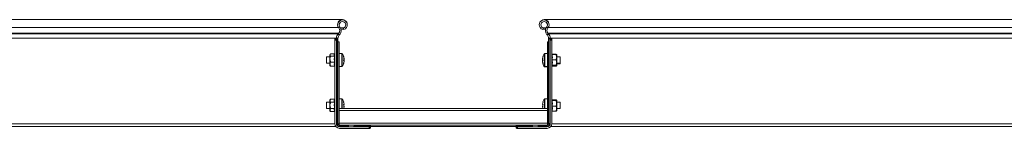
# Model space of a CAD drawing. Header units: millimetres. Extents: x 16 to 6312, y -8659 to -420.
# Tile 31 of 73: x 1195 to 2116, y -5075 to -4973. Entities that reach past the tile are written whole.
import ezdxf

# ---------------------------------------------------------------- set-up
doc = ezdxf.new("R2010")
doc.units = ezdxf.units.MM

msp = doc.modelspace()

# ---------------------------------------------------------------- linework, layer by layer
at = {"color": 7, "linetype": 'Continuous', "lineweight": 15}
for p, q in [((1496.98, -4973.3), (891.31, -4973.3)), ((1493.48, -4981.06), (1494.64, -4980.1)), ((1498.09, -4980.99), (1495.24, -4980.99)), ((1498.4, -4982.48), (1497.93, -4981.05)), ((1684.22, -4982.48), (1684.69, -4981.05)), ((1687.38, -4980.99), (1684.52, -4980.99)), ((2291.31, -4973.3), (1685.63, -4973.3)), ((1689.13, -4981.06), (1687.98, -4980.1)), ((1493.3, -4986.07), (891.31, -4986.07)), ((1492.96, -4986.43), (891.31, -4986.43)), ((1493.3, -4986.07), (1492.96, -4986.43)), ((1492.96, -4986.73), (1493.3, -4986.37)), ((1494.05, -4987.76), (1492.96, -4986.73)), ((1493.3, -4986.37), (1494.39, -4987.4)), ((1494.05, -4987.76), (1494.39, -4987.4)), ((1498.28, -4982.12), (1495.7, -4982.12)), ((1686.92, -4982.12), (1684.34, -4982.12)), ((1689.31, -4986.37), (1688.23, -4987.4)), ((1688.57, -4987.76), (1688.23, -4987.4)), ((1688.57, -4987.76), (1689.66, -4986.73)), ((1689.31, -4986.07), (1689.66, -4986.43)), ((2291.31, -4986.07), (1689.31, -4986.07)), ((1689.66, -4986.73), (1689.31, -4986.37)), ((2291.31, -4986.43), (1689.66, -4986.43)), ((1491.31, -4990.56), (891.31, -4990.56)), ((1489.81, -4992.12), (1489.85, -4991.7)), ((1489.81, -4992.6), (1489.81, -4992.12)), ((1489.81, -4992.6), (1489.81, -5070.6)), ((1489.81, -4992.6), (1491.31, -4992.6)), ((1489.85, -4991.7), (1491.4, -4991.7)), ((1490.52, -4991.1), (1492.45, -4991.1)), ((1491.31, -4990.6), (1492.81, -4990.6)), ((1491.31, -4991.1), (1491.31, -4990.86)), ((1491.4, -4991.7), (1491.31, -4992.12)), ((1491.31, -4992.12), (1491.31, -4992.6)), ((1491.31, -5070.6), (1491.31, -4992.6)), ((1491.81, -5070.6), (1491.81, -4991.28)), ((1492.77, -4991.1), (1492.45, -4991.1)), ((1492.81, -4990.6), (1492.81, -4990.86)), ((1492.81, -5070.6), (1492.81, -4990.86)), ((1494.01, -4994.1), (1492.81, -4994.1)), ((1494.01, -4994.1), (1494.01, -5056.66)), ((1688.61, -4994.1), (1688.61, -5056.66)), ((1689.81, -4994.1), (1688.61, -4994.1)), ((1689.81, -4990.6), (1689.81, -4990.86)), ((1691.3, -4990.6), (1689.81, -4990.6)), ((1689.81, -5070.6), (1689.81, -4990.86)), ((1689.85, -4991.1), (1690.16, -4991.1)), ((1692.1, -4991.1), (1690.16, -4991.1)), ((1690.81, -5070.6), (1690.81, -4991.28)), ((1691.22, -4991.7), (1691.31, -4992.12)), ((1692.76, -4991.7), (1691.22, -4991.7)), ((2291.31, -4990.56), (1691.31, -4990.56)), ((1691.31, -4991.1), (1691.31, -4990.86)), ((1691.31, -4992.12), (1691.31, -4992.6)), ((1691.31, -5070.6), (1691.31, -4992.6)), ((1692.81, -4992.6), (1691.31, -4992.6)), ((1692.81, -4992.12), (1692.76, -4991.7)), ((1692.81, -4992.6), (1692.81, -4992.12)), ((1692.81, -4992.6), (1692.81, -5070.6)), ((1485.31, -5008.1), (1482.01, -5008.1)), ((1482.01, -5008.1), (1482.01, -5014.1)), ((1485.58, -5005.75), (1485.31, -5006.1)), ((1485.31, -5006.1), (1485.31, -5006.43)), ((1485.31, -5010.31), (1485.31, -5006.43)), ((1489.59, -5005.4), (1485.91, -5005.4)), ((1489.59, -5007.46), (1485.91, -5007.46)), ((1489.81, -5005.47), (1489.8, -5005.49)), ((1496.33, -5005.1), (1494.01, -5005.1)), ((1688.61, -5005.1), (1686.28, -5005.1)), ((1692.95, -5005.86), (1692.81, -5005.47)), ((1693.02, -5005.71), (1696.71, -5005.71)), ((1693.02, -5006.02), (1696.71, -5006.02)), ((1696.71, -5005.71), (1696.82, -5005.95)), ((1697.31, -5008.48), (1697.31, -5006.1)), ((1700.61, -5008.1), (1697.31, -5008.1)), ((1697.31, -5008.48), (1697.31, -5013.48)), ((1700.61, -5010.63), (1700.61, -5008.1)), ((1482.01, -5014.1), (1485.31, -5014.1)), ((1485.31, -5010.31), (1485.31, -5014.98)), ((1485.31, -5014.98), (1485.31, -5016.1)), ((1485.31, -5016.1), (1485.59, -5016.46)), ((1485.91, -5016.8), (1485.6, -5016.45)), ((1489.59, -5013.16), (1485.91, -5013.16)), ((1489.59, -5016.8), (1485.91, -5016.8)), ((1494.01, -5017.1), (1496.33, -5017.1)), ((1498.49, -5009.62), (1498.49, -5009.67)), ((1498.49, -5009.67), (1498.49, -5010.19)), ((1498.49, -5010.61), (1498.49, -5010.18)), ((1498.49, -5010.8), (1498.49, -5010.61)), ((1498.49, -5011.41), (1498.49, -5011.59)), ((1498.49, -5011.59), (1498.49, -5012.31)), ((1498.49, -5012.54), (1498.49, -5012.31)), ((1498.49, -5012.59), (1498.49, -5012.54)), ((1684.12, -5009.67), (1684.12, -5009.62)), ((1684.12, -5010.19), (1684.12, -5009.67)), ((1684.12, -5010.17), (1684.12, -5010.61)), ((1684.12, -5010.61), (1684.12, -5010.8)), ((1684.12, -5010.8), (1684.12, -5011.11)), ((1684.12, -5011.11), (1684.12, -5011.3)), ((1684.12, -5011.3), (1684.15, -5011.35)), ((1684.12, -5011.59), (1684.12, -5011.41)), ((1684.12, -5012.31), (1684.12, -5011.59)), ((1684.12, -5012.31), (1684.12, -5012.54)), ((1684.12, -5012.54), (1684.12, -5012.59)), ((1684.12, -5012.81), (1684.12, -5012.59)), ((1684.12, -5012.81), (1684.12, -5013.04)), ((1684.12, -5013.04), (1684.12, -5013.09)), ((1686.28, -5017.1), (1688.61, -5017.1)), ((1686.28, -5017.6), (1688.61, -5017.6)), ((1692.81, -5016.73), (1692.95, -5016.35)), ((1692.81, -5017.23), (1692.95, -5016.85)), ((1693.02, -5010.94), (1696.71, -5010.94)), ((1693.02, -5016.02), (1696.71, -5016.02)), ((1693.02, -5016.18), (1696.71, -5016.18)), ((1693.02, -5016.49), (1696.71, -5016.49)), ((1693.02, -5016.52), (1696.71, -5016.52)), ((1693.02, -5016.68), (1696.71, -5016.68)), ((1693.02, -5016.99), (1696.71, -5016.99)), ((1697.31, -5016.1), (1697.31, -5013.48)), ((1697.31, -5014.1), (1700.61, -5014.1)), ((1697.31, -5014.6), (1700.61, -5014.6)), ((1697.31, -5016.6), (1697.31, -5016.12)), ((1700.61, -5014.1), (1700.61, -5010.63)), ((1700.61, -5014.6), (1700.61, -5014.1)), ((1485.31, -5050.6), (1482.01, -5050.6)), ((1482.01, -5050.6), (1482.01, -5056.6)), ((1485.91, -5047.83), (1485.31, -5048.6)), ((1485.31, -5048.6), (1485.31, -5049.27)), ((1485.31, -5053.6), (1485.31, -5049.27)), ((1485.31, -5053.6), (1485.31, -5057.93)), ((1489.59, -5047.83), (1485.91, -5047.83)), ((1489.59, -5050.72), (1485.91, -5050.72)), ((1496.33, -5047.6), (1494.01, -5047.6)), ((1498.09, -5050.51), (1498.11, -5050.5)), ((1498.49, -5052.89), (1498.09, -5052.89)), ((1498.09, -5054.31), (1498.49, -5054.31)), ((1498.49, -5052.27), (1498.49, -5052.89)), ((1498.49, -5054.31), (1498.49, -5054.94)), ((1684.12, -5052.89), (1684.12, -5052.27)), ((1684.52, -5052.89), (1684.12, -5052.89)), ((1684.12, -5054.94), (1684.12, -5054.31)), ((1684.12, -5054.31), (1684.52, -5054.31)), ((1684.5, -5050.5), (1684.52, -5050.51)), ((1688.61, -5047.6), (1686.28, -5047.6)), ((1692.93, -5048.32), (1692.81, -5047.97)), ((1693.02, -5048.27), (1692.91, -5048.25)), ((1692.92, -5048.29), (1692.92, -5048.29)), ((1693.02, -5048.27), (1696.71, -5048.27)), ((1693.02, -5049.02), (1696.71, -5049.02)), ((1693.02, -5054.35), (1696.71, -5054.35)), ((1697.31, -5051.69), (1697.31, -5048.65)), ((1700.61, -5050.6), (1697.31, -5050.6)), ((1697.31, -5051.69), (1697.31, -5056.64)), ((1700.61, -5053.6), (1700.61, -5050.6)), ((1700.61, -5056.6), (1700.61, -5053.6)), ((1482.01, -5056.6), (1485.31, -5056.6)), ((1485.31, -5057.93), (1485.31, -5058.6)), ((1485.31, -5058.6), (1485.91, -5059.38)), ((1489.59, -5056.49), (1485.91, -5056.49)), ((1489.59, -5059.38), (1485.91, -5059.38)), ((1688.81, -5056.66), (1493.81, -5056.66)), ((1493.81, -5058.46), (1493.81, -5056.66)), ((1688.81, -5058.46), (1493.81, -5058.46)), ((1493.81, -5070.3), (1493.81, -5058.46)), ((1688.81, -5058.46), (1688.81, -5056.66)), ((1688.81, -5070.3), (1688.81, -5058.46)), ((1692.81, -5059.23), (1692.92, -5058.92)), ((1693.02, -5058.94), (1696.71, -5058.94)), ((1697.31, -5056.6), (1700.61, -5056.6)), ((1697.31, -5056.64), (1697.31, -5058.6)), ((1490.71, -5073.3), (891.31, -5073.3)), ((1491.81, -5070.6), (1491.31, -5070.6)), ((1492.81, -5070.6), (1491.81, -5070.6)), ((1493.81, -5071.1), (1492.89, -5071.1)), ((1688.81, -5070.3), (1493.81, -5070.3)), ((1493.81, -5072.02), (1493.81, -5070.3)), ((1494.31, -5072.1), (1494.31, -5073.1)), ((1494.31, -5072.1), (1502.56, -5072.1)), ((1494.31, -5073.1), (1494.31, -5073.6)), ((1494.31, -5073.1), (1501.36, -5073.1)), ((1502.56, -5073.6), (1502.56, -5072.1)), ((1509.06, -5072.1), (1502.56, -5072.1)), ((1507.86, -5073.1), (1523.13, -5073.1)), ((1509.06, -5072.1), (1523.31, -5072.1)), ((1523.31, -5072.1), (1523.31, -5072.46)), ((1659.31, -5072.1), (1523.31, -5072.1)), ((1523.31, -5072.46), (1523.31, -5074.39)), ((1523.31, -5073.3), (1659.31, -5073.3)), ((1659.31, -5072.1), (1659.31, -5072.46)), ((1673.56, -5072.1), (1659.31, -5072.1)), ((1659.31, -5072.46), (1659.31, -5074.39)), ((1674.76, -5073.1), (1659.48, -5073.1)), ((1673.56, -5072.1), (1680.06, -5072.1)), ((1688.31, -5072.1), (1680.06, -5072.1)), ((1680.06, -5073.6), (1680.06, -5072.1)), ((1688.31, -5073.1), (1681.26, -5073.1)), ((1688.31, -5072.1), (1688.31, -5073.1)), ((1688.31, -5073.1), (1688.31, -5073.6)), ((1688.81, -5072.02), (1688.81, -5070.3)), ((1689.72, -5071.1), (1688.81, -5071.1)), ((1689.81, -5070.6), (1690.81, -5070.6)), ((1690.81, -5070.6), (1691.31, -5070.6)), ((2291.31, -5073.3), (1691.91, -5073.3)), ((1521.81, -5073.6), (1494.31, -5073.6)), ((1494.31, -5075.1), (1521.81, -5075.1)), ((1521.81, -5075.1), (1521.81, -5073.6)), ((1521.81, -5073.6), (1522.29, -5073.6)), ((1522.29, -5075.1), (1521.81, -5075.1)), ((1522.29, -5073.6), (1522.71, -5073.51)), ((1522.71, -5075.06), (1522.29, -5075.1)), ((1522.71, -5073.51), (1522.71, -5075.06)), ((1659.91, -5073.51), (1659.91, -5075.06)), ((1660.32, -5073.6), (1659.91, -5073.51)), ((1659.91, -5075.06), (1660.32, -5075.1)), ((1660.81, -5073.6), (1660.32, -5073.6)), ((1660.32, -5075.1), (1660.81, -5075.1)), ((1660.81, -5075.1), (1660.81, -5073.6)), ((1660.81, -5073.6), (1688.31, -5073.6)), ((1688.31, -5075.1), (1660.81, -5075.1))]:
    msp.add_line(p, q, dxfattribs=at)
at = {"color": 8, "linetype": 'Continuous', "lineweight": 15}
for p, q in [((1493.25, -4980.76), (891.31, -4980.76)), ((2291.31, -4980.76), (1689.36, -4980.76)), ((1496.33, -5005.1), (1496.33, -5017.1)), ((1496.77, -5005.33), (1496.77, -5016.87)), ((1685.84, -5010.19), (1685.84, -5005.33)), ((1686.28, -5010.15), (1686.28, -5005.1)), ((1693.02, -5005.71), (1693.06, -5006.01)), ((1685.84, -5016.87), (1685.84, -5010.19)), ((1685.84, -5017.37), (1685.84, -5016.87)), ((1686.28, -5017.1), (1686.28, -5010.15)), ((1686.28, -5017.6), (1686.28, -5017.1)), ((1496.33, -5047.6), (1496.33, -5056.66)), ((1496.77, -5047.83), (1496.77, -5056.66)), ((1685.84, -5053.6), (1685.84, -5047.83)), ((1685.84, -5056.66), (1685.84, -5053.6)), ((1686.28, -5053.6), (1686.28, -5047.6)), ((1686.28, -5056.66), (1686.28, -5053.6)), ((1489.82, -5070.9), (891.31, -5070.9)), ((1501.81, -5073.6), (1501.81, -5072.62)), ((1680.81, -5073.6), (1680.81, -5072.62)), ((2291.31, -5070.9), (1692.8, -5070.9))]:
    msp.add_line(p, q, dxfattribs=at)
at = {"color": 7, "linetype": 'Continuous', "lineweight": 15, "flags": 128}
for points in [[(1498.29, -5008.59), (1498.16, -5008.16), (1498.1, -5007.96)], [(1684.51, -5007.96), (1684.45, -5008.16), (1684.33, -5008.59)], [(1498.1, -5011.1), (1498.11, -5011.24), (1498.11, -5011.28)], [(1498.1, -5014.24), (1498.16, -5014.05), (1498.29, -5013.61)], [(1684.33, -5013.61), (1684.45, -5014.05), (1684.51, -5014.24)], [(1684.33, -5014.11), (1684.45, -5014.55), (1684.51, -5014.74)], [(1684.51, -5011.29), (1684.51, -5011.24), (1684.51, -5011.1)]]:
    msp.add_lwpolyline(points, dxfattribs=at)
at = {"color": 7, "linetype": 'Continuous', "lineweight": 15}
for centre, radius, start, end in [((1496.98, -4977.85), 4.55, 358.06193, 181.9389), ((1496.98, -4978.15), 4.55, 288.1, 219.68156), ((1490.4, -4983.61), 4, 316.46488, 39.68156), ((1496.98, -4978.15), 3.05, 288.1, 219.68156), ((1490.4, -4983.61), 5.5, 316.46488, 39.68156), ((1685.63, -4977.85), 4.55, 358.14414, 181.85518), ((1685.63, -4978.15), 4.55, 320.31844, 251.9), ((1685.63, -4978.15), 3.05, 320.31844, 251.9), ((1692.21, -4983.61), 5.5, 140.31844, 223.53512), ((1692.21, -4983.61), 4, 140.31844, 223.53512), ((1497.31, -4990.56), 6, 136.46488, 180), ((1497.31, -4990.86), 6, 136.46488, 177.51641), ((1497.31, -4990.86), 4.5, 136.46488, 180), ((1490.4, -4983.31), 4, 316.46488, 357.91191), ((1692.21, -4983.31), 4, 182.16973, 223.53512), ((1685.31, -4990.86), 4.5, 0, 43.53512), ((1685.31, -4990.56), 6, 0, 43.53512), ((1685.31, -4990.86), 6, 2.48359, 43.53512), ((1496.33, -5005.64), 0.54, 35.25153, 90), ((1488.61, -5011.1), 10, 18.28763, 35.25153), ((1497.91, -5008.03), 0.208, 9.4731, 26.71318), ((1488.84, -5010.99), 9.74, 7.80662, 18.27943), ((1489.36, -5010.91), 9.22, 8.0335, 14.53373), ((1693.78, -5010.99), 9.74, 161.72057, 172.19338), ((1693.25, -5010.91), 9.22, 165.46667, 171.96611), ((1694.01, -5011.1), 10, 144.74847, 161.71237), ((1684.71, -5008.03), 0.208, 153.28682, 170.5269), ((1686.28, -5005.64), 0.54, 90, 144.74847), ((1496.33, -5016.56), 0.54, 270, 324.74847), ((1488.61, -5011.1), 10, 324.74847, 341.71237), ((1497.59, -5011.06), 1.25, 44.0038, 66.53751), ((1487.34, -5010.61), 10.77, 356.26895, 3.73105), ((1497.59, -5009.75), 1.25, 293.46249, 315.9962), ((1497.09, -5012.13), 1.58, 27.30237, 50.59319), ((1497.59, -5012.46), 1.25, 44.0038, 66.53751), ((1488.84, -5010.99), 9.74, 341.72057, 352.19338), ((1488.84, -5011.21), 9.74, 341.72057, 352.19338), ((1489.35, -5011.29), 9.24, 341.21296, 351.96068), ((1497.83, -5014.16), 0.289, 337.03387, 22.96613), ((1497.3, -5010.21), 1.33, 318.05867, 333.80459), ((1685.02, -5011.06), 1.25, 113.46249, 135.9962), ((1685.02, -5009.75), 1.25, 224.0038, 246.53751), ((1685.33, -5010.2), 1.35, 206.28389, 221.85291), ((1685.53, -5012.13), 1.58, 129.40681, 152.69763), ((1684.69, -5010.62), 0.756, 221.12121, 232.75742), ((1685.02, -5012.46), 1.25, 113.46249, 135.9962), ((1693.78, -5010.99), 9.74, 187.80662, 198.27943), ((1693.78, -5011.21), 9.74, 187.80662, 198.27943), ((1693.27, -5011.29), 9.24, 188.03932, 198.78704), ((1693.78, -5011.49), 9.74, 187.80662, 198.27943), ((1693.78, -5011.71), 9.74, 187.80662, 198.27943), ((1693.27, -5011.79), 9.24, 188.03932, 198.78704), ((1695.27, -5010.61), 10.77, 176.26895, 183.73105), ((1684.79, -5014.16), 0.289, 157.03387, 202.96613), ((1684.79, -5014.66), 0.289, 157.03387, 202.96613), ((1694.01, -5011.1), 10, 198.28763, 215.25153), ((1694.01, -5011.6), 10, 198.28763, 215.25153), ((1686.28, -5016.56), 0.54, 215.25153, 270), ((1686.28, -5017.06), 0.54, 215.25153, 270), ((1496.33, -5048.14), 0.54, 35.25153, 90), ((1488.61, -5053.6), 10, 18.08194, 35.25153), ((1488.61, -5053.6), 9.97, 7.70666, 18.06049), ((1487.06, -5053.6), 11.05, 356.31612, 3.68388), ((1488.61, -5053.6), 9.97, 341.93951, 352.29334), ((1694.01, -5053.6), 9.97, 161.93951, 172.29334), ((1694.01, -5053.6), 9.97, 187.70666, 198.06049), ((1694.01, -5053.6), 10, 144.74847, 161.91806), ((1695.55, -5053.6), 11.05, 176.31612, 183.68388), ((1686.28, -5048.14), 0.54, 90, 144.74847), ((1494.31, -5070.6), 4.5, 180, 270), ((1494.31, -5070.6), 3, 180, 270), ((1494.31, -5070.6), 2.5, 180, 270), ((1494.31, -5070.6), 1.5, 180, 270), ((1688.31, -5070.6), 4.5, 270, 0), ((1688.31, -5070.6), 3, 270, 0), ((1688.31, -5070.6), 2.5, 270, 0), ((1688.31, -5070.6), 1.5, 270, 0)]:
    msp.add_arc(centre, radius, start, end, dxfattribs=at)
for points, knots in [([(1489.85, -4991.7), (1489.86, -4991.64), (1489.91, -4991.44), (1490.05, -4991.21), (1490.29, -4991.11), (1490.46, -4991.1), (1490.52, -4991.1)], [0, 0, 0, 0, 0.155649, 0.514564, 0.854568, 1, 1, 1, 1]), ([(1491.31, -4990.86), (1491.31, -4990.84), (1491.31, -4990.79), (1491.31, -4990.72), (1491.31, -4990.66), (1491.31, -4990.62), (1491.31, -4990.6)], [0, 0, 0, 0, 0.30311, 0.615011, 0.806432, 1, 1, 1, 1]), ([(1491.81, -4991.28), (1491.71, -4991.33), (1491.52, -4991.43), (1491.44, -4991.61), (1491.4, -4991.7)], [0, 0, 0, 0, 0.52463, 1, 1, 1, 1]), ([(1492.45, -4991.1), (1492.31, -4991.12), (1492.12, -4991.15), (1491.87, -4991.25), (1491.81, -4991.28)], [0, 0, 0, 0, 0.747394, 1, 1, 1, 1]), ([(1492.81, -4990.6), (1492.81, -4990.63), (1492.81, -4990.69), (1492.81, -4990.77), (1492.81, -4990.85), (1492.81, -4990.92), (1492.8, -4990.98), (1492.8, -4991.03), (1492.79, -4991.07), (1492.78, -4991.09), (1492.78, -4991.1), (1492.77, -4991.1), (1492.77, -4991.1)], [0, 0, 0, 0, 0.1055199, 0.2140984, 0.3196187, 0.4282057, 0.5335869, 0.6420526, 0.7469347, 0.8548648, 0.9269615, 1, 1, 1, 1]), ([(1689.81, -4990.6), (1689.81, -4990.66), (1689.81, -4990.77), (1689.81, -4990.92), (1689.82, -4991.03), (1689.83, -4991.09), (1689.84, -4991.1), (1689.85, -4991.1)], [0, 0, 0, 0, 0.214041, 0.428088, 0.641869, 0.854622, 1, 1, 1, 1]), ([(1690.16, -4991.1), (1690.31, -4991.12), (1690.5, -4991.15), (1690.75, -4991.25), (1690.81, -4991.28)], [0, 0, 0, 0, 0.747394, 1, 1, 1, 1]), ([(1690.81, -4991.28), (1690.91, -4991.33), (1691.1, -4991.43), (1691.18, -4991.61), (1691.22, -4991.7)], [0, 0, 0, 0, 0.5246304, 1, 1, 1, 1]), ([(1691.31, -4990.86), (1691.31, -4990.81), (1691.31, -4990.73), (1691.3, -4990.64), (1691.3, -4990.6)], [0, 0, 0, 0, 0.614497, 1, 1, 1, 1]), ([(1692.76, -4991.7), (1692.75, -4991.64), (1692.71, -4991.44), (1692.57, -4991.21), (1692.33, -4991.11), (1692.15, -4991.1), (1692.1, -4991.1)], [0, 0, 0, 0, 0.1556492, 0.5145643, 0.8545685, 1, 1, 1, 1]), ([(1485.91, -5005.4), (1485.83, -5005.48), (1485.68, -5005.62), (1485.5, -5005.85), (1485.37, -5006.08), (1485.32, -5006.26), (1485.31, -5006.38), (1485.31, -5006.41), (1485.31, -5006.43)], [0, 0, 0, 0, 0.220956, 0.442828, 0.66864, 0.896415, 0.948193, 1, 1, 1, 1]), ([(1485.31, -5006.43), (1485.31, -5006.5), (1485.32, -5006.64), (1485.41, -5006.85), (1485.53, -5007.06), (1485.68, -5007.23), (1485.8, -5007.36), (1485.87, -5007.43), (1485.91, -5007.46)], [0, 0, 0, 0, 0.1970218, 0.395591, 0.5982942, 0.8020874, 0.901008, 1, 1, 1, 1]), ([(1485.31, -5010.31), (1485.31, -5010.17), (1485.32, -5009.63), (1485.48, -5008.69), (1485.74, -5007.9), (1485.9, -5007.49), (1485.91, -5007.46)], [0, 0, 0, 0, 0.1481542, 0.5520001, 0.9656481, 1, 1, 1, 1]), ([(1489.59, -5013.16), (1489.47, -5012.23), (1489.27, -5010.81), (1489.37, -5008.9), (1489.52, -5007.94), (1489.59, -5007.46)], [0, 0, 0, 0, 0.491906, 0.744908, 1, 1, 1, 1]), ([(1489.59, -5007.46), (1489.52, -5007.29), (1489.38, -5006.96), (1489.31, -5006.44), (1489.37, -5005.92), (1489.52, -5005.58), (1489.59, -5005.4)], [0, 0, 0, 0, 0.245251, 0.49213, 0.745021, 1, 1, 1, 1]), ([(1489.81, -5005.33), (1489.78, -5005.35), (1489.71, -5005.39), (1489.63, -5005.4), (1489.59, -5005.4)], [0, 0, 0, 0, 0.486207, 1, 1, 1, 1]), ([(1489.59, -5007.46), (1489.63, -5007.46), (1489.71, -5007.45), (1489.78, -5007.43), (1489.81, -5007.41)], [0, 0, 0, 0, 0.513793, 1, 1, 1, 1]), ([(1693.02, -5006.02), (1692.98, -5006.02), (1692.91, -5006.01), (1692.84, -5005.97), (1692.81, -5005.96)], [0, 0, 0, 0, 0.513793, 1, 1, 1, 1]), ([(1693.02, -5005.71), (1692.98, -5005.71), (1692.93, -5005.71), (1692.89, -5005.69), (1692.88, -5005.68)], [0, 0, 0, 0, 0.819126, 1, 1, 1, 1]), ([(1693.1, -5006.04), (1693.11, -5006.05), (1693.12, -5006.05), (1693.07, -5006.03), (1692.96, -5005.94), (1692.95, -5005.87), (1692.95, -5005.86)], [0, 0, 0, 0, 0.25431, 0.699284, 0.979024, 1, 1, 1, 1]), ([(1693.02, -5006.02), (1693.15, -5006.83), (1693.34, -5008.05), (1693.25, -5009.69), (1693.1, -5010.52), (1693.02, -5010.94)], [0, 0, 0, 0, 0.4919057, 0.7449083, 1, 1, 1, 1]), ([(1696.71, -5005.71), (1696.86, -5005.78), (1697.15, -5005.9), (1697.24, -5006.03), (1697.28, -5006.09)], [0, 0, 0, 0, 0.525568, 1, 1, 1, 1]), ([(1696.71, -5006.02), (1696.75, -5006.13), (1696.85, -5006.33), (1696.98, -5006.69), (1697.11, -5007.09), (1697.22, -5007.54), (1697.29, -5008.01), (1697.3, -5008.32), (1697.31, -5008.48)], [0, 0, 0, 0, 0.131218, 0.262602, 0.44461, 0.627382, 0.813064, 1, 1, 1, 1]), ([(1696.71, -5006.02), (1696.85, -5006.03), (1697.15, -5006.06), (1697.3, -5006.09), (1697.31, -5006.1), (1697.31, -5006.1)], [0, 0, 0, 0, 0.4429219, 0.8963431, 1, 1, 1, 1]), ([(1697.31, -5008.48), (1697.3, -5008.6), (1697.29, -5009.07), (1697.13, -5009.87), (1696.88, -5010.56), (1696.72, -5010.91), (1696.71, -5010.94)], [0, 0, 0, 0, 0.1481542, 0.5520001, 0.9656481, 1, 1, 1, 1]), ([(1485.91, -5013.16), (1485.86, -5013.04), (1485.77, -5012.8), (1485.63, -5012.39), (1485.5, -5011.92), (1485.39, -5011.39), (1485.32, -5010.86), (1485.31, -5010.49), (1485.31, -5010.31)], [0, 0, 0, 0, 0.1312184, 0.2626018, 0.4446104, 0.6273818, 0.8130643, 1, 1, 1, 1]), ([(1485.91, -5013.16), (1485.76, -5013.42), (1485.47, -5013.95), (1485.32, -5014.57), (1485.31, -5014.92), (1485.31, -5014.98)], [0, 0, 0, 0, 0.442922, 0.896343, 1, 1, 1, 1]), ([(1485.31, -5014.98), (1485.33, -5015.23), (1485.37, -5015.73), (1485.63, -5016.33), (1485.84, -5016.69), (1485.91, -5016.8)], [0, 0, 0, 0, 0.39547, 0.801975, 1, 1, 1, 1]), ([(1489.59, -5016.8), (1489.47, -5016.21), (1489.27, -5015.3), (1489.37, -5014.08), (1489.52, -5013.47), (1489.59, -5013.16)], [0, 0, 0, 0, 0.491906, 0.744908, 1, 1, 1, 1]), ([(1489.59, -5013.16), (1489.63, -5013.16), (1489.71, -5013.16), (1489.78, -5013.18), (1489.81, -5013.19)], [0, 0, 0, 0, 0.513793, 1, 1, 1, 1]), ([(1489.59, -5016.8), (1489.63, -5016.81), (1489.71, -5016.81), (1489.78, -5016.86), (1489.81, -5016.88)], [0, 0, 0, 0, 0.513793, 1, 1, 1, 1]), ([(1498.09, -5010.19), (1498.1, -5010.19), (1498.23, -5010.19), (1498.37, -5010.19), (1498.49, -5010.19)], [0, 0, 0, 0, 0.060114, 1, 1, 1, 1]), ([(1498.49, -5010.61), (1498.37, -5010.61), (1498.23, -5010.61), (1498.1, -5010.61), (1498.09, -5010.61)], [0, 0, 0, 0, 0.939886, 1, 1, 1, 1]), ([(1498.49, -5010.8), (1498.37, -5010.8), (1498.23, -5010.79), (1498.1, -5010.79), (1498.09, -5010.79)], [0, 0, 0, 0, 0.939886, 1, 1, 1, 1]), ([(1684.12, -5010.19), (1684.25, -5010.19), (1684.38, -5010.19), (1684.52, -5010.19), (1684.52, -5010.19)], [0, 0, 0, 0, 0.939886, 1, 1, 1, 1]), ([(1684.52, -5010.61), (1684.52, -5010.61), (1684.38, -5010.61), (1684.25, -5010.61), (1684.12, -5010.61)], [0, 0, 0, 0, 0.060114, 1, 1, 1, 1]), ([(1693.02, -5010.94), (1692.98, -5010.94), (1692.91, -5010.94), (1692.84, -5010.94), (1692.81, -5010.93)], [0, 0, 0, 0, 0.513793, 1, 1, 1, 1]), ([(1692.81, -5016.08), (1692.84, -5016.06), (1692.91, -5016.03), (1692.98, -5016.02), (1693.02, -5016.02)], [0, 0, 0, 0, 0.486207, 1, 1, 1, 1]), ([(1692.87, -5016.55), (1692.88, -5016.55), (1692.93, -5016.52), (1692.98, -5016.52), (1693.02, -5016.52)], [0, 0, 0, 0, 0.2427412, 1, 1, 1, 1]), ([(1692.88, -5016.52), (1692.89, -5016.52), (1692.93, -5016.5), (1692.98, -5016.49), (1693.02, -5016.49)], [0, 0, 0, 0, 0.180874, 1, 1, 1, 1]), ([(1692.88, -5017.02), (1692.89, -5017.02), (1692.93, -5017), (1692.98, -5016.99), (1693.02, -5016.99)], [0, 0, 0, 0, 0.180874, 1, 1, 1, 1]), ([(1692.95, -5016.35), (1692.97, -5016.31), (1693.01, -5016.22), (1693.08, -5016.17), (1693.12, -5016.16), (1693.11, -5016.16), (1693.11, -5016.16)], [0, 0, 0, 0, 0.191309, 0.436203, 0.781719, 1, 1, 1, 1]), ([(1692.95, -5016.85), (1692.97, -5016.81), (1693.01, -5016.72), (1693.08, -5016.67), (1693.12, -5016.66), (1693.11, -5016.66), (1693.11, -5016.66)], [0, 0, 0, 0, 0.191309, 0.436203, 0.781719, 1, 1, 1, 1]), ([(1693.02, -5010.94), (1693.1, -5011.35), (1693.24, -5012.18), (1693.31, -5013.45), (1693.25, -5014.73), (1693.1, -5015.59), (1693.02, -5016.02)], [0, 0, 0, 0, 0.245251, 0.49213, 0.745021, 1, 1, 1, 1]), ([(1693.02, -5016.02), (1693.1, -5016.03), (1693.24, -5016.06), (1693.31, -5016.1), (1693.25, -5016.14), (1693.1, -5016.17), (1693.02, -5016.18)], [0, 0, 0, 0, 0.245251, 0.49213, 0.745021, 1, 1, 1, 1]), ([(1693.02, -5016.52), (1693.1, -5016.53), (1693.24, -5016.56), (1693.31, -5016.6), (1693.25, -5016.64), (1693.1, -5016.67), (1693.02, -5016.68)], [0, 0, 0, 0, 0.245251, 0.49213, 0.745021, 1, 1, 1, 1]), ([(1697.31, -5013.48), (1697.3, -5013.31), (1697.29, -5012.96), (1697.21, -5012.45), (1697.08, -5011.93), (1696.94, -5011.51), (1696.81, -5011.18), (1696.74, -5011.02), (1696.71, -5010.94)], [0, 0, 0, 0, 0.197022, 0.395591, 0.598294, 0.802087, 0.901008, 1, 1, 1, 1]), ([(1696.71, -5016.02), (1696.78, -5015.84), (1696.94, -5015.48), (1697.11, -5014.92), (1697.25, -5014.34), (1697.29, -5013.9), (1697.31, -5013.61), (1697.31, -5013.52), (1697.31, -5013.48)], [0, 0, 0, 0, 0.220956, 0.442828, 0.66864, 0.896415, 0.948193, 1, 1, 1, 1]), ([(1697.31, -5016.1), (1697.29, -5016.09), (1697.24, -5016.07), (1697.01, -5016.04), (1696.81, -5016.03), (1696.74, -5016.02), (1696.71, -5016.02)], [0, 0, 0, 0, 0.395463, 0.801961, 0.900945, 1, 1, 1, 1]), ([(1696.71, -5016.18), (1696.78, -5016.18), (1696.94, -5016.17), (1697.11, -5016.15), (1697.25, -5016.13), (1697.29, -5016.11), (1697.31, -5016.1), (1697.31, -5016.1), (1697.31, -5016.1)], [0, 0, 0, 0, 0.220956, 0.442828, 0.66864, 0.896415, 0.948193, 1, 1, 1, 1]), ([(1696.71, -5016.49), (1696.78, -5016.46), (1696.94, -5016.4), (1697.11, -5016.3), (1697.24, -5016.2), (1697.27, -5016.14), (1697.29, -5016.11)], [0, 0, 0, 0, 0.262053, 0.525193, 0.793005, 1, 1, 1, 1]), ([(1697.31, -5016.6), (1697.29, -5016.59), (1697.24, -5016.57), (1697.01, -5016.54), (1696.81, -5016.53), (1696.74, -5016.52), (1696.71, -5016.52)], [0, 0, 0, 0, 0.395463, 0.801961, 0.900945, 1, 1, 1, 1]), ([(1696.71, -5016.68), (1696.78, -5016.68), (1696.94, -5016.67), (1697.11, -5016.65), (1697.25, -5016.63), (1697.29, -5016.61), (1697.31, -5016.6), (1697.31, -5016.6), (1697.31, -5016.6)], [0, 0, 0, 0, 0.220956, 0.442828, 0.66864, 0.896415, 0.948193, 1, 1, 1, 1]), ([(1696.71, -5016.99), (1696.78, -5016.96), (1696.94, -5016.9), (1697.11, -5016.8), (1697.24, -5016.7), (1697.27, -5016.64), (1697.29, -5016.61)], [0, 0, 0, 0, 0.262053, 0.525193, 0.793005, 1, 1, 1, 1]), ([(1485.91, -5047.83), (1485.83, -5047.93), (1485.68, -5048.14), (1485.5, -5048.46), (1485.37, -5048.78), (1485.32, -5049.03), (1485.31, -5049.2), (1485.31, -5049.25), (1485.31, -5049.27)], [0, 0, 0, 0, 0.220956, 0.442828, 0.66864, 0.896415, 0.948193, 1, 1, 1, 1]), ([(1485.31, -5049.27), (1485.31, -5049.37), (1485.32, -5049.57), (1485.41, -5049.86), (1485.53, -5050.15), (1485.68, -5050.39), (1485.8, -5050.58), (1485.87, -5050.67), (1485.91, -5050.72)], [0, 0, 0, 0, 0.197022, 0.395591, 0.598294, 0.802087, 0.901008, 1, 1, 1, 1]), ([(1485.31, -5053.6), (1485.31, -5053.46), (1485.32, -5052.91), (1485.48, -5051.96), (1485.74, -5051.16), (1485.9, -5050.75), (1485.91, -5050.72)], [0, 0, 0, 0, 0.148154, 0.552, 0.965648, 1, 1, 1, 1]), ([(1485.91, -5056.49), (1485.86, -5056.37), (1485.77, -5056.13), (1485.63, -5055.71), (1485.5, -5055.23), (1485.39, -5054.7), (1485.32, -5054.16), (1485.31, -5053.79), (1485.31, -5053.6)], [0, 0, 0, 0, 0.131218, 0.262602, 0.44461, 0.627382, 0.813064, 1, 1, 1, 1]), ([(1489.59, -5056.49), (1489.47, -5055.54), (1489.27, -5054.11), (1489.37, -5052.18), (1489.52, -5051.2), (1489.59, -5050.72)], [0, 0, 0, 0, 0.491906, 0.744908, 1, 1, 1, 1]), ([(1489.59, -5050.72), (1489.52, -5050.48), (1489.38, -5050.01), (1489.31, -5049.29), (1489.37, -5048.56), (1489.52, -5048.07), (1489.59, -5047.83)], [0, 0, 0, 0, 0.245251, 0.49213, 0.745021, 1, 1, 1, 1]), ([(1489.81, -5047.75), (1489.78, -5047.77), (1489.71, -5047.82), (1489.63, -5047.83), (1489.59, -5047.83)], [0, 0, 0, 0, 0.4862073, 1, 1, 1, 1]), ([(1489.59, -5050.72), (1489.63, -5050.71), (1489.71, -5050.71), (1489.78, -5050.69), (1489.81, -5050.68)], [0, 0, 0, 0, 0.5137927, 1, 1, 1, 1]), ([(1693.02, -5049.02), (1692.98, -5049.02), (1692.91, -5049.01), (1692.84, -5048.98), (1692.81, -5048.96)], [0, 0, 0, 0, 0.5137927, 1, 1, 1, 1]), ([(1693.02, -5054.35), (1692.98, -5054.35), (1692.91, -5054.36), (1692.84, -5054.36), (1692.81, -5054.36)], [0, 0, 0, 0, 0.5137927, 1, 1, 1, 1]), ([(1693.02, -5048.27), (1693.15, -5048.39), (1693.34, -5048.58), (1693.25, -5048.83), (1693.1, -5048.96), (1693.02, -5049.02)], [0, 0, 0, 0, 0.491906, 0.744908, 1, 1, 1, 1]), ([(1693.02, -5049.02), (1693.15, -5049.89), (1693.34, -5051.22), (1693.25, -5053.01), (1693.1, -5053.9), (1693.02, -5054.35)], [0, 0, 0, 0, 0.491906, 0.744908, 1, 1, 1, 1]), ([(1693.02, -5054.35), (1693.1, -5054.73), (1693.24, -5055.47), (1693.31, -5056.62), (1693.25, -5057.78), (1693.1, -5058.55), (1693.02, -5058.94)], [0, 0, 0, 0, 0.245251, 0.49213, 0.745021, 1, 1, 1, 1]), ([(1697.31, -5048.65), (1697.29, -5048.59), (1697.24, -5048.49), (1696.98, -5048.37), (1696.78, -5048.29), (1696.71, -5048.27)], [0, 0, 0, 0, 0.39547, 0.801975, 1, 1, 1, 1]), ([(1696.71, -5049.02), (1696.85, -5048.97), (1697.15, -5048.86), (1697.3, -5048.73), (1697.31, -5048.66), (1697.31, -5048.65)], [0, 0, 0, 0, 0.442922, 0.896343, 1, 1, 1, 1]), ([(1696.71, -5049.02), (1696.75, -5049.13), (1696.85, -5049.36), (1696.98, -5049.74), (1697.11, -5050.18), (1697.22, -5050.67), (1697.29, -5051.18), (1697.3, -5051.52), (1697.31, -5051.69)], [0, 0, 0, 0, 0.1312184, 0.2626018, 0.4446104, 0.6273818, 0.8130643, 1, 1, 1, 1]), ([(1697.31, -5051.69), (1697.3, -5051.82), (1697.29, -5052.33), (1697.13, -5053.2), (1696.88, -5053.94), (1696.72, -5054.32), (1696.71, -5054.35)], [0, 0, 0, 0, 0.148154, 0.552, 0.965648, 1, 1, 1, 1]), ([(1697.31, -5056.64), (1697.3, -5056.49), (1697.29, -5056.18), (1697.21, -5055.71), (1697.08, -5055.25), (1696.94, -5054.87), (1696.81, -5054.57), (1696.74, -5054.43), (1696.71, -5054.35)], [0, 0, 0, 0, 0.1970218, 0.395591, 0.5982942, 0.8020874, 0.901008, 1, 1, 1, 1]), ([(1485.91, -5056.49), (1485.76, -5056.7), (1485.47, -5057.11), (1485.32, -5057.61), (1485.31, -5057.88), (1485.31, -5057.93)], [0, 0, 0, 0, 0.442922, 0.896343, 1, 1, 1, 1]), ([(1485.31, -5057.93), (1485.33, -5058.13), (1485.37, -5058.52), (1485.63, -5059), (1485.84, -5059.28), (1485.91, -5059.38)], [0, 0, 0, 0, 0.39547, 0.801975, 1, 1, 1, 1]), ([(1489.59, -5059.38), (1489.47, -5058.9), (1489.27, -5058.19), (1489.37, -5057.22), (1489.52, -5056.73), (1489.59, -5056.49)], [0, 0, 0, 0, 0.491906, 0.744908, 1, 1, 1, 1]), ([(1489.59, -5056.49), (1489.63, -5056.49), (1489.71, -5056.5), (1489.78, -5056.52), (1489.81, -5056.53)], [0, 0, 0, 0, 0.513793, 1, 1, 1, 1]), ([(1489.59, -5059.38), (1489.63, -5059.38), (1489.71, -5059.39), (1489.78, -5059.43), (1489.81, -5059.45)], [0, 0, 0, 0, 0.513793, 1, 1, 1, 1]), ([(1692.81, -5059.01), (1692.84, -5058.99), (1692.91, -5058.95), (1692.98, -5058.94), (1693.02, -5058.94)], [0, 0, 0, 0, 0.486207, 1, 1, 1, 1]), ([(1696.71, -5058.94), (1696.78, -5058.77), (1696.94, -5058.45), (1697.11, -5057.94), (1697.25, -5057.42), (1697.29, -5057.03), (1697.31, -5056.77), (1697.31, -5056.69), (1697.31, -5056.64)], [0, 0, 0, 0, 0.220956, 0.442828, 0.66864, 0.896415, 0.948193, 1, 1, 1, 1]), ([(1697.31, -5058.56), (1697.29, -5058.61), (1697.24, -5058.71), (1697.01, -5058.83), (1696.81, -5058.9), (1696.74, -5058.92), (1696.71, -5058.94)], [0, 0, 0, 0, 0.3954634, 0.8019609, 0.9009447, 1, 1, 1, 1]), ([(1501.06, -5073.6), (1501.07, -5073.59), (1501.09, -5073.56), (1501.21, -5073.37), (1501.31, -5073.19), (1501.36, -5073.1)], [0, 0, 0, 0, 0.346327, 0.691474, 1, 1, 1, 1]), ([(1501.36, -5073.1), (1501.45, -5072.96), (1501.57, -5072.77), (1501.76, -5072.64), (1501.81, -5072.62)], [0, 0, 0, 0, 0.771658, 1, 1, 1, 1]), ([(1501.81, -5072.62), (1501.98, -5072.51), (1502.28, -5072.31), (1502.52, -5072.13), (1502.55, -5072.11), (1502.56, -5072.1)], [0, 0, 0, 0, 0.407021, 0.751647, 1, 1, 1, 1]), ([(1507.86, -5073.1), (1507.79, -5073.22), (1507.67, -5073.44), (1507.57, -5073.59), (1507.56, -5073.6), (1507.56, -5073.6)], [0, 0, 0, 0, 0.406592, 0.81534, 1, 1, 1, 1]), ([(1508.31, -5072.62), (1508.17, -5072.72), (1507.99, -5072.86), (1507.88, -5073.06), (1507.86, -5073.1)], [0, 0, 0, 0, 0.771596, 1, 1, 1, 1]), ([(1509.06, -5072.1), (1509.04, -5072.12), (1509, -5072.15), (1508.72, -5072.35), (1508.45, -5072.53), (1508.31, -5072.62)], [0, 0, 0, 0, 0.333665, 0.666043, 1, 1, 1, 1]), ([(1522.71, -5073.51), (1522.73, -5073.5), (1522.88, -5073.45), (1523.03, -5073.32), (1523.11, -5073.15), (1523.13, -5073.1)], [0, 0, 0, 0, 0.1315633, 0.7453615, 1, 1, 1, 1]), ([(1523.13, -5073.1), (1523.2, -5072.92), (1523.29, -5072.68), (1523.31, -5072.5), (1523.31, -5072.46)], [0, 0, 0, 0, 0.747776, 1, 1, 1, 1]), ([(1659.48, -5073.1), (1659.41, -5072.92), (1659.32, -5072.68), (1659.31, -5072.5), (1659.31, -5072.46)], [0, 0, 0, 0, 0.747776, 1, 1, 1, 1]), ([(1659.91, -5073.51), (1659.88, -5073.5), (1659.74, -5073.45), (1659.58, -5073.32), (1659.51, -5073.15), (1659.48, -5073.1)], [0, 0, 0, 0, 0.131563, 0.745362, 1, 1, 1, 1]), ([(1673.56, -5072.1), (1673.58, -5072.12), (1673.62, -5072.15), (1673.89, -5072.35), (1674.17, -5072.53), (1674.31, -5072.62)], [0, 0, 0, 0, 0.333665, 0.666043, 1, 1, 1, 1]), ([(1674.31, -5072.62), (1674.45, -5072.72), (1674.63, -5072.86), (1674.74, -5073.06), (1674.76, -5073.1)], [0, 0, 0, 0, 0.771596, 1, 1, 1, 1]), ([(1674.76, -5073.1), (1674.82, -5073.22), (1674.95, -5073.44), (1675.05, -5073.59), (1675.06, -5073.6), (1675.06, -5073.6)], [0, 0, 0, 0, 0.406592, 0.81534, 1, 1, 1, 1]), ([(1680.81, -5072.62), (1680.64, -5072.51), (1680.33, -5072.31), (1680.1, -5072.13), (1680.07, -5072.11), (1680.06, -5072.1)], [0, 0, 0, 0, 0.407021, 0.751647, 1, 1, 1, 1]), ([(1681.26, -5073.1), (1681.17, -5072.96), (1681.04, -5072.77), (1680.85, -5072.64), (1680.81, -5072.62)], [0, 0, 0, 0, 0.771658, 1, 1, 1, 1]), ([(1681.56, -5073.6), (1681.55, -5073.59), (1681.53, -5073.56), (1681.41, -5073.37), (1681.31, -5073.19), (1681.26, -5073.1)], [0, 0, 0, 0, 0.346327, 0.691474, 1, 1, 1, 1]), ([(1523.31, -5074.39), (1523.3, -5074.52), (1523.27, -5074.78), (1523.04, -5074.98), (1522.8, -5075.04), (1522.71, -5075.06)], [0, 0, 0, 0, 0.3737828, 0.7493097, 1, 1, 1, 1]), ([(1659.31, -5074.39), (1659.32, -5074.52), (1659.35, -5074.78), (1659.57, -5074.98), (1659.81, -5075.04), (1659.91, -5075.06)], [0, 0, 0, 0, 0.373783, 0.74931, 1, 1, 1, 1])]:
    msp.add_open_spline(points, degree=3, knots=knots, dxfattribs=at)
at = {"color": 8, "linetype": 'Continuous', "lineweight": 15}
for points in [[(1693.24, -5016.18), (1693.24, -5016.21), (1693.22, -5016.31), (1693.11, -5016.42), (1693.02, -5016.49)], [(1693.24, -5016.68), (1693.24, -5016.71), (1693.22, -5016.81), (1693.11, -5016.92), (1693.02, -5016.99)]]:
    msp.add_open_spline(points, degree=3, knots=[0, 0, 0, 0, 0.256353, 1, 1, 1, 1], dxfattribs=at)

doc.saveas('drawing.dxf')
